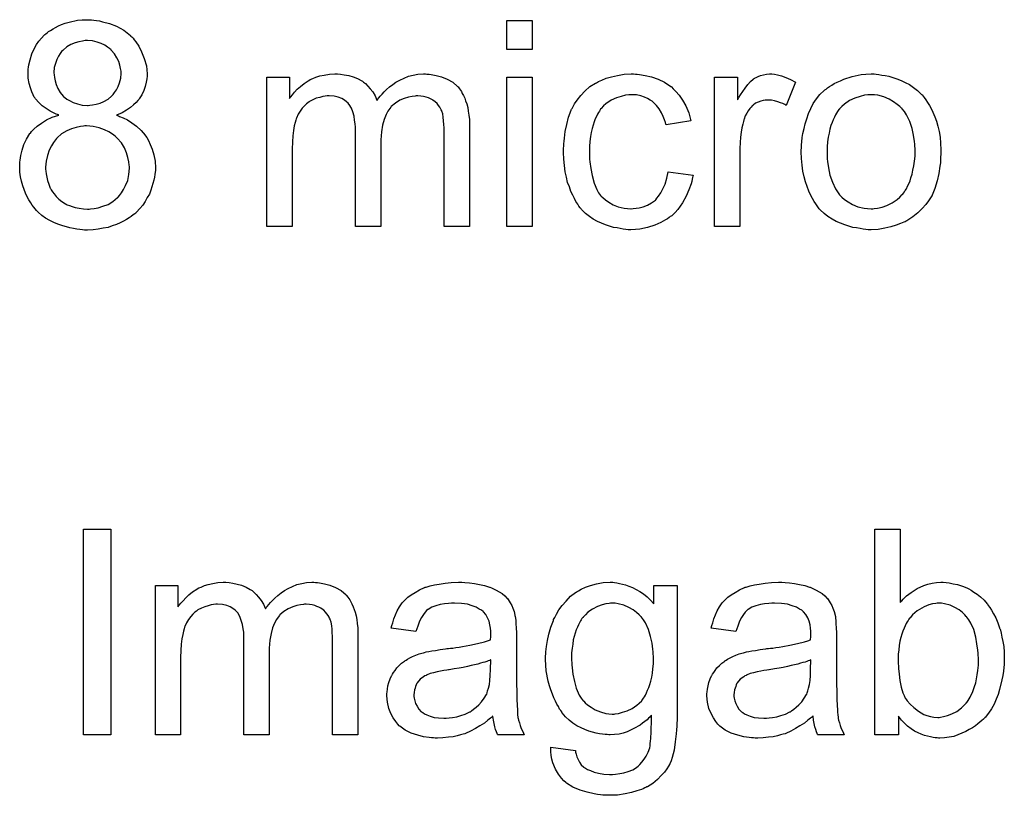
# Model space of a CAD drawing. Extents: x -1.6 to 9, y -2.8 to 5.2.
# Tile 149 of 197: x 5.436 to 5.819, y 2.225 to 2.527. Entities that reach past the tile are written whole.
import ezdxf

# ---------------------------------------------------------------- set-up
doc = ezdxf.new("R2010")
doc.units = 0
doc.layers.add('dfn6-15-57-c_document', color=1, linetype='CONTINUOUS')

msp = doc.modelspace()

# ---------------------------------------------------------------- linework, layer by layer
at = {"layer": 'dfn6-15-57-c_document', "color": 1}
for points in [[(5.46375, 2.526756), (5.464676, 2.526641), (5.465717, 2.526525), (5.466874, 2.526409), (5.468031, 2.526062), (5.470808, 2.525368), (5.473585, 2.524327), (5.474973, 2.523633), (5.476362, 2.522823), (5.477634, 2.521782), (5.478907, 2.52074), (5.479023, 2.520624), (5.479138, 2.520509), (5.479485, 2.520162), (5.479948, 2.519699), (5.480411, 2.519005), (5.48099, 2.518311), (5.482147, 2.516575), (5.483304, 2.514377), (5.484345, 2.511831), (5.485155, 2.508939), (5.48527, 2.507435), (5.485386, 2.505815), (5.485386, 2.505699), (5.485386, 2.505584), (5.485386, 2.504889), (5.48527, 2.503848), (5.485039, 2.502575), (5.484692, 2.500956), (5.484114, 2.499336), (5.483419, 2.497716), (5.482378, 2.496096), (5.482262, 2.495865), (5.4818, 2.495402), (5.481105, 2.494708), (5.48018, 2.493782), (5.478907, 2.492741), (5.477403, 2.4917), (5.475667, 2.490658), (5.473585, 2.489733), (5.4737, 2.489733), (5.473932, 2.489617), (5.474279, 2.489501), (5.474742, 2.48927), (5.47613, 2.488691), (5.47775, 2.487881), (5.479485, 2.486724), (5.481337, 2.485452), (5.483072, 2.483832), (5.484692, 2.481981), (5.484692, 2.481865), (5.484808, 2.481749), (5.48527, 2.481055), (5.485965, 2.479898), (5.486659, 2.478394), (5.487353, 2.476543), (5.488047, 2.474345), (5.48851, 2.471915), (5.488626, 2.469254), (5.488626, 2.469138), (5.488626, 2.468791), (5.488626, 2.468212), (5.48851, 2.467518), (5.488394, 2.466708), (5.488279, 2.465667), (5.488047, 2.46451), (5.4877, 2.463237), (5.48689, 2.460576), (5.486312, 2.459072), (5.485502, 2.457684), (5.484692, 2.45618), (5.483766, 2.454791), (5.482609, 2.453403), (5.481337, 2.452014), (5.481221, 2.451899), (5.48099, 2.451667), (5.480642, 2.45132), (5.480064, 2.450973), (5.479254, 2.450395), (5.478444, 2.449816), (5.477403, 2.449238), (5.476246, 2.448543), (5.474973, 2.447849), (5.473469, 2.447271), (5.471849, 2.446692), (5.47023, 2.446114), (5.468378, 2.445767), (5.466411, 2.445419), (5.464444, 2.445188), (5.462246, 2.445072), (5.461089, 2.445072), (5.460279, 2.445188), (5.459238, 2.445304), (5.458081, 2.445419), (5.456808, 2.445651), (5.45542, 2.445998), (5.452296, 2.446808), (5.450676, 2.447386), (5.449172, 2.447965), (5.447552, 2.448775), (5.445932, 2.4497), (5.444428, 2.450742), (5.44304, 2.452014), (5.442924, 2.45213), (5.442693, 2.452361), (5.442346, 2.452709), (5.441883, 2.453287), (5.44142, 2.453981), (5.440726, 2.454791), (5.440148, 2.455717), (5.439453, 2.456874), (5.438759, 2.458031), (5.438181, 2.459419), (5.437024, 2.462312), (5.436561, 2.464047), (5.436214, 2.465783), (5.435982, 2.467634), (5.435867, 2.469485), (5.435867, 2.469601), (5.435867, 2.469832), (5.435867, 2.470295), (5.435982, 2.470758), (5.435982, 2.471452), (5.436098, 2.472262), (5.436329, 2.474113), (5.436792, 2.476196), (5.437486, 2.478278), (5.438528, 2.480477), (5.4398, 2.482559), (5.4398, 2.482675), (5.440032, 2.482791), (5.440495, 2.483369), (5.44142, 2.484295), (5.442693, 2.485452), (5.444313, 2.486609), (5.44628, 2.487881), (5.448478, 2.488923), (5.451139, 2.489733), (5.451023, 2.489733), (5.450908, 2.489848), (5.45056, 2.489964), (5.450098, 2.490195), (5.449056, 2.490658), (5.447668, 2.491352), (5.446164, 2.492278), (5.44466, 2.493435), (5.443271, 2.494708), (5.441999, 2.496096), (5.441883, 2.496327), (5.441536, 2.49679), (5.441073, 2.497716), (5.44061, 2.498873), (5.440032, 2.500377), (5.439569, 2.502112), (5.439222, 2.504079), (5.439106, 2.506162), (5.439106, 2.506278), (5.439106, 2.506509), (5.439106, 2.506972), (5.439222, 2.507666), (5.439338, 2.50836), (5.439453, 2.509286), (5.439916, 2.511253), (5.44061, 2.513567), (5.441767, 2.515996), (5.442462, 2.517269), (5.443271, 2.518542), (5.444313, 2.519699), (5.445354, 2.520856), (5.44547, 2.520972), (5.445701, 2.521087), (5.446048, 2.521434), (5.446511, 2.521781), (5.44709, 2.522244), (5.447899, 2.522707), (5.448825, 2.523285), (5.449751, 2.523864), (5.450908, 2.524443), (5.45218, 2.525021), (5.453569, 2.525484), (5.455073, 2.525947), (5.458312, 2.526641), (5.460164, 2.526756), (5.462015, 2.526872), (5.463056, 2.526872), (5.46375, 2.526756)], [(5.635218, 2.515302), (5.625383, 2.515302), (5.625383, 2.526525), (5.635218, 2.526525), (5.635218, 2.515302)], [(5.462246, 2.518773), (5.461321, 2.518773), (5.460279, 2.518542), (5.458891, 2.51831), (5.457387, 2.517848), (5.455767, 2.517269), (5.454263, 2.516343), (5.452759, 2.515071), (5.452643, 2.514955), (5.45218, 2.514492), (5.451602, 2.513682), (5.451023, 2.512641), (5.450329, 2.511368), (5.449751, 2.509864), (5.449288, 2.508244), (5.449172, 2.506393), (5.449172, 2.506278), (5.449172, 2.506162), (5.449288, 2.505468), (5.449404, 2.504426), (5.449635, 2.503154), (5.450098, 2.50165), (5.450676, 2.500146), (5.451602, 2.498526), (5.452759, 2.497137), (5.452874, 2.497022), (5.453453, 2.496559), (5.454263, 2.49598), (5.455304, 2.495402), (5.456693, 2.494708), (5.458312, 2.494129), (5.460164, 2.493666), (5.462246, 2.493551), (5.462478, 2.493551), (5.463172, 2.493666), (5.464213, 2.493782), (5.465601, 2.494013), (5.467106, 2.494476), (5.46861, 2.495055), (5.47023, 2.49598), (5.471618, 2.497137), (5.471734, 2.497253), (5.472196, 2.497832), (5.472775, 2.498526), (5.473469, 2.499567), (5.474163, 2.50084), (5.474742, 2.502344), (5.475205, 2.504079), (5.47532, 2.505931), (5.47532, 2.506046), (5.47532, 2.506162), (5.47532, 2.506856), (5.475089, 2.507898), (5.474858, 2.50917), (5.474395, 2.510559), (5.4737, 2.512063), (5.472775, 2.513567), (5.471502, 2.515071), (5.471386, 2.515187), (5.470808, 2.515649), (5.469998, 2.516228), (5.468957, 2.516922), (5.467568, 2.517616), (5.466064, 2.518195), (5.464213, 2.518657), (5.462246, 2.518773)], [(5.59426, 2.505699), (5.59507, 2.505699), (5.59588, 2.505584), (5.597847, 2.505236), (5.599929, 2.504658), (5.602127, 2.503732), (5.604326, 2.502575), (5.606177, 2.500956), (5.606408, 2.500724), (5.606871, 2.50003), (5.607681, 2.498989), (5.608028, 2.498179), (5.608491, 2.497369), (5.608954, 2.496327), (5.609301, 2.495286), (5.609764, 2.494129), (5.610111, 2.492741), (5.610342, 2.491352), (5.610574, 2.489733), (5.610805, 2.488113), (5.610805, 2.486262), (5.610805, 2.446461), (5.600971, 2.446461), (5.600971, 2.482906), (5.600971, 2.483022), (5.600971, 2.483138), (5.600971, 2.483832), (5.600971, 2.484873), (5.600855, 2.486146), (5.600739, 2.487534), (5.600623, 2.488923), (5.600392, 2.490311), (5.600045, 2.491352), (5.600045, 2.491468), (5.599814, 2.491815), (5.599582, 2.492278), (5.599235, 2.492856), (5.598772, 2.493551), (5.598194, 2.494245), (5.597499, 2.494939), (5.596574, 2.495633), (5.596458, 2.495749), (5.596111, 2.495865), (5.595648, 2.496096), (5.594838, 2.496443), (5.594029, 2.49679), (5.592987, 2.497022), (5.591946, 2.497137), (5.590673, 2.497253), (5.590095, 2.497253), (5.589632, 2.497137), (5.588475, 2.497022), (5.587087, 2.49679), (5.585467, 2.496212), (5.583731, 2.495518), (5.581996, 2.494476), (5.580376, 2.493088), (5.58026, 2.492856), (5.579797, 2.492278), (5.579103, 2.491352), (5.578409, 2.489964), (5.577599, 2.488113), (5.577021, 2.485914), (5.576558, 2.483253), (5.576326, 2.48013), (5.576326, 2.446461), (5.566492, 2.446461), (5.566492, 2.484063), (5.566492, 2.484179), (5.566492, 2.48441), (5.566492, 2.484642), (5.566492, 2.485105), (5.566376, 2.486377), (5.566145, 2.487766), (5.565913, 2.489385), (5.565451, 2.491005), (5.564872, 2.492509), (5.564062, 2.493898), (5.563947, 2.494014), (5.563599, 2.494476), (5.563021, 2.494939), (5.562211, 2.495633), (5.56117, 2.496212), (5.559781, 2.49679), (5.558162, 2.497137), (5.556195, 2.497253), (5.5555, 2.497253), (5.55469, 2.497137), (5.553765, 2.497022), (5.552608, 2.496675), (5.55122, 2.496327), (5.549947, 2.495749), (5.548558, 2.495055), (5.548443, 2.494939), (5.54798, 2.494592), (5.547401, 2.494129), (5.546592, 2.493435), (5.545782, 2.492509), (5.544972, 2.491352), (5.544162, 2.49008), (5.543468, 2.488576), (5.543352, 2.488344), (5.543236, 2.487766), (5.543005, 2.48684), (5.542658, 2.485567), (5.542311, 2.483832), (5.542079, 2.481749), (5.541963, 2.47932), (5.541848, 2.476543), (5.541848, 2.446461), (5.532013, 2.446461), (5.532013, 2.504542), (5.540806, 2.504542), (5.540806, 2.496212), (5.540922, 2.496443), (5.541269, 2.496906), (5.541963, 2.497716), (5.542773, 2.498642), (5.543815, 2.499798), (5.545087, 2.500956), (5.546476, 2.502113), (5.548096, 2.503154), (5.548327, 2.503269), (5.548905, 2.503617), (5.549831, 2.503964), (5.551104, 2.504542), (5.552608, 2.505005), (5.554343, 2.505352), (5.55631, 2.505699), (5.558393, 2.505815), (5.559434, 2.505815), (5.560707, 2.505699), (5.562095, 2.505468), (5.563831, 2.505121), (5.565566, 2.504658), (5.567302, 2.503964), (5.568922, 2.503038), (5.569153, 2.502922), (5.569616, 2.502575), (5.57031, 2.501997), (5.571236, 2.501071), (5.572161, 2.50003), (5.573203, 2.498757), (5.574128, 2.497253), (5.574822, 2.495518), (5.574938, 2.495633), (5.575169, 2.49598), (5.575516, 2.496443), (5.576095, 2.497137), (5.576789, 2.497947), (5.577599, 2.498757), (5.578525, 2.499683), (5.579682, 2.500724), (5.580954, 2.50165), (5.582227, 2.502575), (5.583731, 2.503385), (5.585351, 2.504195), (5.587087, 2.504889), (5.588938, 2.505352), (5.590789, 2.505699), (5.592872, 2.505815), (5.593681, 2.505815), (5.59426, 2.505699)], [(5.675366, 2.505699), (5.67606, 2.505699), (5.676985, 2.505584), (5.679184, 2.505236), (5.681613, 2.504658), (5.684159, 2.503732), (5.686704, 2.502575), (5.689134, 2.500956), (5.68925, 2.500956), (5.689365, 2.500724), (5.69006, 2.50003), (5.691101, 2.498989), (5.692373, 2.497485), (5.693646, 2.495633), (5.694919, 2.493319), (5.696076, 2.490658), (5.696886, 2.487534), (5.687283, 2.48603), (5.687283, 2.486146), (5.687167, 2.486262), (5.687051, 2.486956), (5.686704, 2.487997), (5.686126, 2.48927), (5.685547, 2.490658), (5.684622, 2.492162), (5.68358, 2.493551), (5.682423, 2.494708), (5.682308, 2.494823), (5.681845, 2.495171), (5.681035, 2.495633), (5.680109, 2.496212), (5.678837, 2.49679), (5.677448, 2.497253), (5.675828, 2.4976), (5.674093, 2.497716), (5.673399, 2.497716), (5.67282, 2.4976), (5.671547, 2.497485), (5.669812, 2.497022), (5.667961, 2.496443), (5.665878, 2.495518), (5.663911, 2.494129), (5.662986, 2.493319), (5.66206, 2.492394), (5.66206, 2.492278), (5.661829, 2.492162), (5.661597, 2.491815), (5.661366, 2.491352), (5.661019, 2.490774), (5.660556, 2.49008), (5.660209, 2.48927), (5.659746, 2.488344), (5.659283, 2.487187), (5.658936, 2.485914), (5.658473, 2.484526), (5.658126, 2.483022), (5.657895, 2.481402), (5.657663, 2.479551), (5.657432, 2.477584), (5.657432, 2.475501), (5.657432, 2.475386), (5.657432, 2.475039), (5.657432, 2.474345), (5.657548, 2.47365), (5.657548, 2.472609), (5.657663, 2.471568), (5.658011, 2.469022), (5.658473, 2.466245), (5.659283, 2.463353), (5.660325, 2.460808), (5.661019, 2.459535), (5.661829, 2.458494), (5.66206, 2.458262), (5.662639, 2.457684), (5.66368, 2.456874), (5.664953, 2.455948), (5.666688, 2.454907), (5.668655, 2.454097), (5.670969, 2.453519), (5.672242, 2.453403), (5.673514, 2.453287), (5.673746, 2.453287), (5.67444, 2.453403), (5.675597, 2.453519), (5.67687, 2.45375), (5.678374, 2.454097), (5.679994, 2.454791), (5.681613, 2.455601), (5.683118, 2.456758), (5.683349, 2.456874), (5.683696, 2.457452), (5.68439, 2.458262), (5.6852, 2.459535), (5.68601, 2.461039), (5.686936, 2.46289), (5.68763, 2.465204), (5.688093, 2.46775), (5.697811, 2.466477), (5.697811, 2.466361), (5.697696, 2.466014), (5.69758, 2.465551), (5.697464, 2.464857), (5.697233, 2.463932), (5.697002, 2.463006), (5.696192, 2.460692), (5.69515, 2.458262), (5.693646, 2.455601), (5.691795, 2.453056), (5.690754, 2.451899), (5.689597, 2.450742), (5.689481, 2.450626), (5.68925, 2.45051), (5.688903, 2.450279), (5.68844, 2.449932), (5.687861, 2.449469), (5.687051, 2.449006), (5.686126, 2.448543), (5.6852, 2.447965), (5.682886, 2.446924), (5.680109, 2.446114), (5.677101, 2.445419), (5.675366, 2.445304), (5.67363, 2.445188), (5.672473, 2.445188), (5.671663, 2.445304), (5.670622, 2.445419), (5.669465, 2.445651), (5.668192, 2.445882), (5.666804, 2.446114), (5.66368, 2.447039), (5.662176, 2.447733), (5.660556, 2.448428), (5.658936, 2.449353), (5.657432, 2.450395), (5.655928, 2.451552), (5.65454, 2.45294), (5.654424, 2.453056), (5.654193, 2.453287), (5.653845, 2.45375), (5.653383, 2.454328), (5.65292, 2.455138), (5.652226, 2.45618), (5.651647, 2.457337), (5.650953, 2.458609), (5.650259, 2.460113), (5.64968, 2.461849), (5.648986, 2.463584), (5.648523, 2.465667), (5.64806, 2.46775), (5.647713, 2.470179), (5.647482, 2.472609), (5.647366, 2.47527), (5.647366, 2.475386), (5.647366, 2.475733), (5.647366, 2.476196), (5.647366, 2.47689), (5.647482, 2.4777), (5.647482, 2.478625), (5.647598, 2.479667), (5.647713, 2.480824), (5.64806, 2.483369), (5.648639, 2.486146), (5.649333, 2.488923), (5.650374, 2.4917), (5.650374, 2.491815), (5.65049, 2.492047), (5.650721, 2.492394), (5.650953, 2.492856), (5.651647, 2.494129), (5.652688, 2.495633), (5.654077, 2.497369), (5.655697, 2.499104), (5.657663, 2.50084), (5.659862, 2.502228), (5.659977, 2.502228), (5.660209, 2.502344), (5.660556, 2.502575), (5.661019, 2.502807), (5.661597, 2.503038), (5.662292, 2.503385), (5.664027, 2.504079), (5.665994, 2.504658), (5.668424, 2.505236), (5.670969, 2.505699), (5.673746, 2.505815), (5.674671, 2.505815), (5.675366, 2.505699)], [(5.729398, 2.505699), (5.73067, 2.505468), (5.732174, 2.505005), (5.733794, 2.504427), (5.735645, 2.503617), (5.737612, 2.502575), (5.734025, 2.493551), (5.73391, 2.493666), (5.733447, 2.493898), (5.732753, 2.494245), (5.731827, 2.494592), (5.730786, 2.494939), (5.729513, 2.495286), (5.72824, 2.495518), (5.726968, 2.495633), (5.726389, 2.495633), (5.725811, 2.495518), (5.725001, 2.495402), (5.724191, 2.495171), (5.72315, 2.494823), (5.722108, 2.494361), (5.721183, 2.493666), (5.721067, 2.493551), (5.72072, 2.493319), (5.720373, 2.492856), (5.719794, 2.492278), (5.719216, 2.491468), (5.718637, 2.490543), (5.718059, 2.489501), (5.717596, 2.488229), (5.71748, 2.487997), (5.717365, 2.487303), (5.717133, 2.486262), (5.716786, 2.484873), (5.716439, 2.483138), (5.716208, 2.481171), (5.716092, 2.479088), (5.715976, 2.476774), (5.715976, 2.446461), (5.706142, 2.446461), (5.706142, 2.504542), (5.715051, 2.504542), (5.715051, 2.495749), (5.715166, 2.495865), (5.715629, 2.496675), (5.716208, 2.497716), (5.717133, 2.498989), (5.718059, 2.500261), (5.7191, 2.50165), (5.720141, 2.502807), (5.721183, 2.503732), (5.721298, 2.503848), (5.721646, 2.504079), (5.72234, 2.504427), (5.723034, 2.504774), (5.72396, 2.505121), (5.725117, 2.505468), (5.726274, 2.505699), (5.727546, 2.505815), (5.728356, 2.505815), (5.729398, 2.505699)], [(5.768967, 2.505699), (5.770008, 2.505584), (5.771165, 2.505352), (5.772438, 2.505121), (5.773942, 2.504889), (5.777066, 2.503848), (5.778686, 2.503269), (5.780306, 2.50246), (5.781925, 2.50165), (5.783545, 2.500493), (5.785049, 2.499336), (5.786553, 2.497947), (5.786669, 2.497832), (5.7869, 2.4976), (5.787248, 2.497137), (5.78771, 2.496559), (5.788289, 2.495749), (5.788983, 2.494708), (5.789677, 2.493551), (5.790371, 2.492278), (5.791066, 2.49089), (5.79176, 2.489154), (5.792454, 2.487419), (5.793033, 2.485452), (5.793495, 2.483369), (5.793842, 2.481171), (5.794074, 2.478857), (5.79419, 2.476311), (5.79419, 2.476196), (5.79419, 2.475849), (5.79419, 2.47527), (5.79419, 2.47446), (5.794074, 2.473535), (5.793958, 2.472378), (5.793958, 2.471221), (5.793727, 2.469948), (5.79338, 2.467055), (5.792685, 2.464163), (5.791876, 2.46127), (5.790718, 2.458609), (5.790718, 2.458494), (5.790603, 2.458378), (5.790371, 2.458031), (5.79014, 2.457568), (5.78933, 2.456411), (5.788289, 2.455023), (5.7869, 2.453403), (5.785165, 2.451783), (5.783198, 2.450163), (5.780884, 2.448659), (5.780768, 2.448659), (5.780653, 2.448543), (5.780306, 2.448312), (5.779727, 2.448081), (5.779149, 2.447849), (5.778454, 2.447618), (5.776719, 2.446924), (5.774752, 2.446345), (5.772322, 2.445767), (5.769777, 2.445304), (5.767, 2.445188), (5.765843, 2.445188), (5.764917, 2.445304), (5.763876, 2.445419), (5.762719, 2.445651), (5.761331, 2.445882), (5.759942, 2.446114), (5.756818, 2.447039), (5.755083, 2.447733), (5.753463, 2.448428), (5.751843, 2.449353), (5.750224, 2.450395), (5.748719, 2.451552), (5.747215, 2.45294), (5.7471, 2.453056), (5.746868, 2.453287), (5.746521, 2.45375), (5.746058, 2.454444), (5.74548, 2.455254), (5.744901, 2.45618), (5.744207, 2.457337), (5.743513, 2.458725), (5.742819, 2.460229), (5.742124, 2.461965), (5.741546, 2.463816), (5.740967, 2.465783), (5.740505, 2.467981), (5.740158, 2.470295), (5.739926, 2.47284), (5.73981, 2.475501), (5.73981, 2.475733), (5.73981, 2.476196), (5.739926, 2.477006), (5.739926, 2.478163), (5.740042, 2.479435), (5.740273, 2.481055), (5.740505, 2.482675), (5.740967, 2.484526), (5.74143, 2.486377), (5.742009, 2.488344), (5.742703, 2.490427), (5.743629, 2.492394), (5.744554, 2.494245), (5.745827, 2.496096), (5.7471, 2.497832), (5.748719, 2.499336), (5.748835, 2.499451), (5.749066, 2.499567), (5.749529, 2.499914), (5.750108, 2.500377), (5.750802, 2.50084), (5.751728, 2.501418), (5.752653, 2.501997), (5.75381, 2.502575), (5.755083, 2.503154), (5.756471, 2.503732), (5.759595, 2.504774), (5.763182, 2.505584), (5.765033, 2.505699), (5.767, 2.505815), (5.768157, 2.505815), (5.768967, 2.505699)], [(5.635218, 2.446461), (5.625383, 2.446461), (5.625383, 2.504542), (5.635218, 2.504542), (5.635218, 2.446461)], [(5.767, 2.497716), (5.766306, 2.497716), (5.765727, 2.4976), (5.764455, 2.497485), (5.762719, 2.497022), (5.760752, 2.496327), (5.75867, 2.495402), (5.756703, 2.494014), (5.755661, 2.493088), (5.754736, 2.492162), (5.754736, 2.492047), (5.754504, 2.491931), (5.754273, 2.491584), (5.753926, 2.491121), (5.753579, 2.490543), (5.753232, 2.489848), (5.752769, 2.488923), (5.752306, 2.487997), (5.751843, 2.48684), (5.751381, 2.485683), (5.751033, 2.484295), (5.750686, 2.482791), (5.750339, 2.481171), (5.750108, 2.479435), (5.749992, 2.477468), (5.749876, 2.475501), (5.749876, 2.475386), (5.749876, 2.475039), (5.749876, 2.47446), (5.749992, 2.47365), (5.749992, 2.472725), (5.750108, 2.471683), (5.750455, 2.469254), (5.751033, 2.466477), (5.751959, 2.4637), (5.753116, 2.461039), (5.753926, 2.459882), (5.754736, 2.458725), (5.754851, 2.458725), (5.754967, 2.458494), (5.755661, 2.457915), (5.756703, 2.45699), (5.758091, 2.456064), (5.759827, 2.455023), (5.761909, 2.454097), (5.764339, 2.453519), (5.765612, 2.453403), (5.767, 2.453287), (5.767694, 2.453287), (5.768273, 2.453403), (5.769545, 2.453634), (5.771281, 2.453981), (5.773132, 2.454675), (5.775215, 2.455601), (5.777182, 2.45699), (5.778223, 2.457915), (5.779149, 2.458841), (5.779264, 2.458956), (5.77938, 2.459072), (5.779611, 2.459419), (5.779958, 2.459882), (5.780306, 2.460461), (5.780768, 2.461155), (5.781231, 2.46208), (5.781694, 2.463006), (5.782157, 2.464163), (5.782504, 2.465436), (5.782967, 2.466824), (5.783314, 2.468328), (5.783661, 2.470064), (5.783892, 2.471799), (5.784124, 2.473766), (5.784124, 2.475849), (5.784124, 2.475964), (5.784124, 2.476311), (5.784124, 2.47689), (5.784008, 2.477584), (5.784008, 2.47851), (5.783892, 2.479551), (5.783545, 2.481981), (5.782967, 2.484526), (5.782041, 2.487303), (5.780768, 2.489848), (5.780074, 2.491121), (5.779149, 2.492162), (5.779149, 2.492278), (5.778917, 2.492394), (5.778223, 2.493088), (5.777182, 2.493898), (5.775793, 2.494939), (5.774058, 2.49598), (5.771975, 2.496906), (5.769661, 2.497485), (5.768388, 2.4976), (5.767, 2.497716)], [(5.461899, 2.485567), (5.461205, 2.485567), (5.460742, 2.485452), (5.459469, 2.485336), (5.45785, 2.484989), (5.455998, 2.48441), (5.454147, 2.4836), (5.45218, 2.482443), (5.450445, 2.480939), (5.450213, 2.480708), (5.449751, 2.480129), (5.449056, 2.479088), (5.448247, 2.477815), (5.447321, 2.47608), (5.446627, 2.474113), (5.446164, 2.471915), (5.445932, 2.469485), (5.445932, 2.469254), (5.445932, 2.468791), (5.446048, 2.467981), (5.446164, 2.46694), (5.446395, 2.465667), (5.446742, 2.464278), (5.447205, 2.46289), (5.447784, 2.461386), (5.447899, 2.46127), (5.448131, 2.460692), (5.448594, 2.459998), (5.449288, 2.459188), (5.450098, 2.458146), (5.451139, 2.457105), (5.452296, 2.45618), (5.453684, 2.455254), (5.453916, 2.455138), (5.454379, 2.454907), (5.455189, 2.45456), (5.45623, 2.454213), (5.457502, 2.453865), (5.459007, 2.453518), (5.460626, 2.453287), (5.462246, 2.453171), (5.46294, 2.453171), (5.463403, 2.453287), (5.464792, 2.453403), (5.466411, 2.45375), (5.468263, 2.454328), (5.47023, 2.455023), (5.472081, 2.45618), (5.473932, 2.457684), (5.474163, 2.457915), (5.474626, 2.458494), (5.475436, 2.459535), (5.476246, 2.460808), (5.477056, 2.462427), (5.477866, 2.464394), (5.478328, 2.466708), (5.47856, 2.469138), (5.47856, 2.469254), (5.47856, 2.469485), (5.47856, 2.469832), (5.478444, 2.470295), (5.478328, 2.471568), (5.477981, 2.473303), (5.477403, 2.475039), (5.476593, 2.477006), (5.475436, 2.478972), (5.473816, 2.480824), (5.473585, 2.481055), (5.473006, 2.481518), (5.471965, 2.482328), (5.470577, 2.483253), (5.468841, 2.484063), (5.466758, 2.484873), (5.464444, 2.485336), (5.461899, 2.485567)], [(5.471271, 2.248753), (5.460626, 2.248753), (5.460626, 2.328817), (5.471271, 2.328817), (5.471271, 2.248753)], [(5.778339, 2.300239), (5.778454, 2.300355), (5.77857, 2.300586), (5.778917, 2.300933), (5.779496, 2.301512), (5.780074, 2.30209), (5.780768, 2.302785), (5.781694, 2.303479), (5.782619, 2.304173), (5.784934, 2.305677), (5.787595, 2.306834), (5.789099, 2.307412), (5.790718, 2.30776), (5.792454, 2.307991), (5.79419, 2.308107), (5.795115, 2.308107), (5.796156, 2.307991), (5.797429, 2.307875), (5.798933, 2.307528), (5.800669, 2.307181), (5.80252, 2.306603), (5.804255, 2.305908), (5.804487, 2.305793), (5.805065, 2.305561), (5.805991, 2.304983), (5.807032, 2.304289), (5.808305, 2.303479), (5.809578, 2.302437), (5.810966, 2.301165), (5.812123, 2.299776), (5.812239, 2.299661), (5.812586, 2.299082), (5.813164, 2.298272), (5.813859, 2.297231), (5.814668, 2.295843), (5.815478, 2.294223), (5.816288, 2.292372), (5.816982, 2.290405), (5.816982, 2.290289), (5.817098, 2.290173), (5.817214, 2.289826), (5.817329, 2.289479), (5.817561, 2.288322), (5.817908, 2.286818), (5.818255, 2.285082), (5.818602, 2.283115), (5.818718, 2.280917), (5.818834, 2.278603), (5.818834, 2.278488), (5.818834, 2.277909), (5.818834, 2.277215), (5.818718, 2.276173), (5.818602, 2.274901), (5.818486, 2.273512), (5.818255, 2.271893), (5.817908, 2.270157), (5.816982, 2.266455), (5.816404, 2.264488), (5.81571, 2.262637), (5.8149, 2.26067), (5.813859, 2.258934), (5.812702, 2.257199), (5.811429, 2.255579), (5.811313, 2.255463), (5.811082, 2.255232), (5.810735, 2.254885), (5.810156, 2.254306), (5.809346, 2.253728), (5.808536, 2.253034), (5.807611, 2.252339), (5.806454, 2.251529), (5.805181, 2.250835), (5.803908, 2.250025), (5.800784, 2.248753), (5.799165, 2.248174), (5.797429, 2.247827), (5.795578, 2.247596), (5.793727, 2.24748), (5.793264, 2.24748), (5.792685, 2.247596), (5.791991, 2.247596), (5.791181, 2.247711), (5.79014, 2.247943), (5.787826, 2.248521), (5.786553, 2.248984), (5.785281, 2.249562), (5.783892, 2.250257), (5.782619, 2.251067), (5.781231, 2.252108), (5.779958, 2.253265), (5.778801, 2.254538), (5.777644, 2.256042), (5.777644, 2.248753), (5.768504, 2.248753), (5.768504, 2.328817), (5.778339, 2.328817), (5.778339, 2.300239)], [(5.550872, 2.307991), (5.551682, 2.307991), (5.552492, 2.307875), (5.554459, 2.307528), (5.556542, 2.30695), (5.55874, 2.306024), (5.560938, 2.304867), (5.562789, 2.303247), (5.563021, 2.303016), (5.563484, 2.302322), (5.564294, 2.30128), (5.564641, 2.30047), (5.565104, 2.299661), (5.565566, 2.298619), (5.565913, 2.297578), (5.566376, 2.296421), (5.566723, 2.295033), (5.566955, 2.293644), (5.567186, 2.292024), (5.567417, 2.290405), (5.567417, 2.288553), (5.567417, 2.248753), (5.557583, 2.248753), (5.557583, 2.285198), (5.557583, 2.285314), (5.557583, 2.28543), (5.557583, 2.286124), (5.557583, 2.287165), (5.557467, 2.288438), (5.557352, 2.289826), (5.557236, 2.291215), (5.557005, 2.292603), (5.556657, 2.293644), (5.556657, 2.29376), (5.556426, 2.294107), (5.556195, 2.29457), (5.555847, 2.295148), (5.555385, 2.295843), (5.554806, 2.296537), (5.554112, 2.297231), (5.553186, 2.297925), (5.553071, 2.298041), (5.552724, 2.298157), (5.552261, 2.298388), (5.551451, 2.298735), (5.550641, 2.299082), (5.5496, 2.299314), (5.548558, 2.299429), (5.547286, 2.299545), (5.546707, 2.299545), (5.546244, 2.299429), (5.545087, 2.299314), (5.543699, 2.299082), (5.542079, 2.298504), (5.540344, 2.297809), (5.538608, 2.296768), (5.536988, 2.29538), (5.536873, 2.295148), (5.53641, 2.29457), (5.535716, 2.293644), (5.535021, 2.292256), (5.534212, 2.290405), (5.533633, 2.288206), (5.53317, 2.285545), (5.532939, 2.282421), (5.532939, 2.248753), (5.523104, 2.248753), (5.523104, 2.286355), (5.523104, 2.286471), (5.523104, 2.286702), (5.523104, 2.286934), (5.523104, 2.287396), (5.522989, 2.288669), (5.522757, 2.290057), (5.522526, 2.291677), (5.522063, 2.293297), (5.521485, 2.294801), (5.520675, 2.29619), (5.520559, 2.296305), (5.520212, 2.296768), (5.519633, 2.297231), (5.518824, 2.297925), (5.517782, 2.298504), (5.516394, 2.299082), (5.514774, 2.299429), (5.512807, 2.299545), (5.512113, 2.299545), (5.511303, 2.299429), (5.510377, 2.299314), (5.50922, 2.298966), (5.507832, 2.298619), (5.506559, 2.298041), (5.505171, 2.297347), (5.505055, 2.297231), (5.504592, 2.296884), (5.504014, 2.296421), (5.503204, 2.295727), (5.502394, 2.294801), (5.501584, 2.293644), (5.500774, 2.292372), (5.50008, 2.290867), (5.499964, 2.290636), (5.499849, 2.290057), (5.499617, 2.289132), (5.49927, 2.287859), (5.498923, 2.286124), (5.498692, 2.284041), (5.498576, 2.281611), (5.49846, 2.278835), (5.49846, 2.248753), (5.488626, 2.248753), (5.488626, 2.306834), (5.497419, 2.306834), (5.497419, 2.298504), (5.497535, 2.298735), (5.497882, 2.299198), (5.498576, 2.300008), (5.499386, 2.300933), (5.500427, 2.30209), (5.5017, 2.303247), (5.503088, 2.304404), (5.504708, 2.305446), (5.50494, 2.305561), (5.505518, 2.305908), (5.506444, 2.306256), (5.507716, 2.306834), (5.50922, 2.307297), (5.510956, 2.307644), (5.512923, 2.307991), (5.515005, 2.308107), (5.516047, 2.308107), (5.517319, 2.307991), (5.518708, 2.30776), (5.520443, 2.307412), (5.522179, 2.30695), (5.523914, 2.306256), (5.525534, 2.30533), (5.525766, 2.305214), (5.526228, 2.304867), (5.526922, 2.304289), (5.527848, 2.303363), (5.528774, 2.302322), (5.529815, 2.301049), (5.530741, 2.299545), (5.531435, 2.297809), (5.531551, 2.297925), (5.531782, 2.298272), (5.532129, 2.298735), (5.532708, 2.299429), (5.533402, 2.300239), (5.534212, 2.301049), (5.535137, 2.301975), (5.536294, 2.303016), (5.537567, 2.303941), (5.53884, 2.304867), (5.540344, 2.305677), (5.541963, 2.306487), (5.543699, 2.307181), (5.54555, 2.307644), (5.547401, 2.307991), (5.549484, 2.308107), (5.550294, 2.308107), (5.550872, 2.307991)], [(5.609069, 2.307991), (5.610805, 2.307875), (5.612772, 2.307644), (5.614739, 2.307297), (5.616706, 2.306834), (5.618557, 2.306256), (5.618788, 2.30614), (5.619367, 2.305908), (5.620177, 2.305561), (5.621218, 2.305099), (5.622375, 2.304404), (5.623532, 2.30371), (5.624573, 2.302785), (5.625499, 2.301859), (5.625615, 2.301743), (5.625846, 2.301396), (5.626193, 2.300818), (5.626656, 2.300123), (5.627234, 2.299082), (5.627697, 2.298041), (5.62816, 2.296768), (5.628507, 2.295264), (5.628507, 2.295148), (5.628623, 2.294801), (5.628739, 2.294107), (5.628854, 2.293181), (5.628854, 2.291909), (5.62897, 2.290405), (5.629086, 2.288438), (5.629086, 2.286239), (5.629086, 2.27305), (5.629086, 2.272934), (5.629086, 2.272471), (5.629086, 2.271777), (5.629086, 2.270851), (5.629086, 2.26981), (5.629086, 2.268537), (5.629201, 2.26576), (5.629201, 2.262868), (5.629317, 2.259976), (5.629433, 2.258703), (5.629433, 2.257546), (5.629548, 2.256505), (5.629664, 2.255695), (5.629664, 2.255579), (5.62978, 2.255116), (5.629895, 2.254422), (5.630243, 2.253496), (5.630474, 2.252455), (5.630937, 2.251298), (5.631515, 2.250025), (5.632094, 2.248753), (5.621797, 2.248753), (5.621681, 2.248868), (5.621565, 2.249331), (5.621334, 2.24991), (5.620987, 2.250835), (5.62064, 2.251876), (5.620408, 2.253149), (5.620177, 2.254538), (5.619945, 2.256042), (5.61983, 2.256042), (5.619714, 2.25581), (5.61902, 2.255232), (5.617978, 2.254422), (5.61659, 2.253381), (5.614855, 2.252339), (5.613119, 2.251182), (5.611268, 2.250141), (5.609301, 2.249331), (5.609069, 2.249215), (5.608375, 2.2491), (5.607334, 2.248753), (5.606061, 2.248405), (5.604441, 2.248058), (5.60259, 2.247827), (5.600508, 2.247596), (5.598425, 2.24748), (5.597499, 2.24748), (5.596805, 2.247596), (5.595995, 2.247596), (5.59507, 2.247711), (5.592987, 2.248058), (5.590673, 2.248637), (5.588128, 2.249447), (5.585814, 2.250604), (5.583731, 2.252108), (5.5835, 2.252339), (5.582921, 2.252918), (5.582111, 2.253959), (5.581186, 2.255347), (5.58026, 2.257083), (5.57945, 2.25905), (5.578872, 2.26148), (5.578756, 2.262637), (5.57864, 2.264025), (5.57864, 2.264256), (5.57864, 2.264719), (5.578756, 2.265529), (5.578872, 2.26657), (5.579103, 2.267843), (5.57945, 2.269116), (5.579913, 2.270504), (5.580492, 2.271777), (5.580607, 2.271893), (5.580839, 2.272355), (5.581301, 2.27305), (5.58188, 2.27386), (5.582574, 2.274785), (5.5835, 2.275711), (5.584425, 2.276636), (5.585582, 2.277446), (5.585698, 2.277562), (5.586161, 2.277793), (5.586739, 2.278256), (5.587665, 2.278719), (5.588706, 2.279182), (5.589979, 2.27976), (5.591252, 2.280223), (5.592756, 2.280686), (5.592872, 2.280686), (5.593334, 2.280802), (5.594029, 2.281033), (5.594954, 2.281149), (5.596111, 2.28138), (5.597615, 2.281611), (5.599351, 2.281959), (5.601433, 2.28219), (5.601549, 2.28219), (5.602012, 2.282306), (5.60259, 2.282306), (5.6034, 2.282421), (5.604326, 2.282537), (5.605483, 2.282768), (5.606756, 2.282884), (5.608144, 2.283115), (5.610921, 2.283694), (5.613929, 2.284273), (5.61659, 2.284967), (5.617863, 2.285314), (5.61902, 2.285661), (5.61902, 2.285777), (5.61902, 2.286008), (5.619135, 2.286702), (5.619135, 2.287512), (5.619135, 2.287975), (5.619135, 2.288206), (5.619135, 2.288322), (5.619135, 2.288438), (5.619135, 2.289132), (5.61902, 2.290289), (5.618788, 2.291562), (5.618441, 2.29295), (5.617863, 2.294338), (5.617168, 2.295611), (5.616243, 2.296652), (5.616127, 2.296768), (5.615549, 2.297231), (5.614623, 2.297694), (5.613466, 2.298388), (5.611846, 2.298966), (5.609995, 2.299545), (5.607681, 2.299892), (5.60502, 2.300008), (5.603863, 2.300008), (5.602706, 2.299892), (5.601086, 2.299661), (5.599466, 2.299429), (5.597731, 2.298966), (5.596111, 2.298388), (5.594723, 2.297578), (5.594607, 2.297462), (5.594144, 2.297115), (5.593566, 2.296537), (5.592872, 2.295611), (5.592177, 2.294454), (5.591367, 2.29295), (5.590673, 2.291099), (5.589979, 2.289016), (5.580376, 2.290289), (5.580376, 2.290405), (5.580492, 2.29052), (5.580492, 2.290867), (5.580607, 2.29133), (5.580954, 2.292372), (5.581417, 2.293876), (5.581996, 2.29538), (5.58269, 2.296999), (5.583615, 2.298619), (5.584657, 2.300123), (5.584773, 2.300239), (5.585235, 2.300702), (5.58593, 2.301396), (5.586855, 2.302322), (5.588128, 2.303247), (5.589632, 2.304173), (5.591367, 2.305214), (5.593334, 2.306024), (5.59345, 2.306024), (5.593566, 2.30614), (5.593913, 2.306256), (5.594376, 2.306371), (5.595533, 2.306718), (5.597152, 2.307065), (5.599004, 2.307412), (5.601318, 2.30776), (5.603747, 2.307991), (5.606524, 2.308107), (5.607797, 2.308107), (5.609069, 2.307991)], [(5.667267, 2.307991), (5.668077, 2.307875), (5.669118, 2.307644), (5.670275, 2.307412), (5.671547, 2.307065), (5.67282, 2.306603), (5.674209, 2.306024), (5.675597, 2.30533), (5.677101, 2.30452), (5.678489, 2.303594), (5.679878, 2.302437), (5.681266, 2.301165), (5.682539, 2.299661), (5.682539, 2.306834), (5.691564, 2.306834), (5.691564, 2.25662), (5.691564, 2.256505), (5.691564, 2.256042), (5.691564, 2.255347), (5.691564, 2.254422), (5.691448, 2.253381), (5.691448, 2.252108), (5.691332, 2.25072), (5.691217, 2.249215), (5.690869, 2.246091), (5.690407, 2.242852), (5.69006, 2.241348), (5.689712, 2.239959), (5.68925, 2.238687), (5.688787, 2.23753), (5.688787, 2.237414), (5.688671, 2.237298), (5.688208, 2.236604), (5.68763, 2.235563), (5.686704, 2.23429), (5.685431, 2.232902), (5.683927, 2.231398), (5.682076, 2.229894), (5.679994, 2.228621), (5.679878, 2.228621), (5.679762, 2.228505), (5.679415, 2.228274), (5.678952, 2.228158), (5.678374, 2.227811), (5.67768, 2.227579), (5.675944, 2.227001), (5.673861, 2.226307), (5.671316, 2.225844), (5.668424, 2.225381), (5.6653, 2.225265), (5.664258, 2.225265), (5.663564, 2.225381), (5.662639, 2.225381), (5.661713, 2.225497), (5.660556, 2.225613), (5.659283, 2.225844), (5.656622, 2.226423), (5.653845, 2.227232), (5.651069, 2.228389), (5.648523, 2.230009), (5.648408, 2.230125), (5.648292, 2.230241), (5.647482, 2.230935), (5.646556, 2.231976), (5.645399, 2.23348), (5.644242, 2.235447), (5.643201, 2.237877), (5.642854, 2.239265), (5.642623, 2.240769), (5.642391, 2.242273), (5.642391, 2.244009), (5.651994, 2.242736), (5.651994, 2.242505), (5.65211, 2.242042), (5.652341, 2.241232), (5.652573, 2.240191), (5.653035, 2.239149), (5.653614, 2.238108), (5.654308, 2.237067), (5.655234, 2.236257), (5.655465, 2.236141), (5.655928, 2.235794), (5.656738, 2.235331), (5.657895, 2.234869), (5.659283, 2.23429), (5.661019, 2.233827), (5.663101, 2.23348), (5.6653, 2.233365), (5.666457, 2.233365), (5.667614, 2.23348), (5.669234, 2.233712), (5.670853, 2.234059), (5.672589, 2.234521), (5.674324, 2.235216), (5.675828, 2.236141), (5.675944, 2.236257), (5.676407, 2.236604), (5.677101, 2.237298), (5.677911, 2.238108), (5.678721, 2.239265), (5.679531, 2.240538), (5.680341, 2.242042), (5.680919, 2.243778), (5.680919, 2.243893), (5.681035, 2.244356), (5.681151, 2.245282), (5.681266, 2.246439), (5.681382, 2.247249), (5.681382, 2.248174), (5.681498, 2.249215), (5.681498, 2.250372), (5.681498, 2.251645), (5.681613, 2.253149), (5.681613, 2.254653), (5.681613, 2.256389), (5.681498, 2.256273), (5.681266, 2.256042), (5.680919, 2.255695), (5.680456, 2.255232), (5.679878, 2.254653), (5.679068, 2.253959), (5.678142, 2.253265), (5.677217, 2.252571), (5.674787, 2.251182), (5.672126, 2.24991), (5.670622, 2.249447), (5.669002, 2.2491), (5.667267, 2.248868), (5.665531, 2.248753), (5.664953, 2.248753), (5.664374, 2.248868), (5.663564, 2.248868), (5.662523, 2.248984), (5.661366, 2.249215), (5.660093, 2.249447), (5.658705, 2.249794), (5.657201, 2.250257), (5.655697, 2.250835), (5.654193, 2.251529), (5.652573, 2.252339), (5.651069, 2.253381), (5.649565, 2.254538), (5.648176, 2.25581), (5.646903, 2.257314), (5.646788, 2.25743), (5.646672, 2.257662), (5.646325, 2.25824), (5.645862, 2.258818), (5.645399, 2.259744), (5.644821, 2.26067), (5.644242, 2.261827), (5.643664, 2.263215), (5.643085, 2.264604), (5.642507, 2.266223), (5.641928, 2.267843), (5.641466, 2.269694), (5.640656, 2.273628), (5.64054, 2.275826), (5.640424, 2.278025), (5.640424, 2.27814), (5.640424, 2.278372), (5.640424, 2.278835), (5.640424, 2.279413), (5.64054, 2.280223), (5.64054, 2.281033), (5.640771, 2.283115), (5.641118, 2.28543), (5.641697, 2.287975), (5.642391, 2.290636), (5.643432, 2.293297), (5.643432, 2.293413), (5.643548, 2.293644), (5.643779, 2.293991), (5.644011, 2.294454), (5.644705, 2.295727), (5.645631, 2.297347), (5.646903, 2.299082), (5.648408, 2.300818), (5.650143, 2.302669), (5.65211, 2.304173), (5.652226, 2.304173), (5.652341, 2.304289), (5.652688, 2.30452), (5.653151, 2.304751), (5.654308, 2.305446), (5.655928, 2.30614), (5.657895, 2.306834), (5.660209, 2.307528), (5.662754, 2.307991), (5.665531, 2.308107), (5.666572, 2.308107), (5.667267, 2.307991)], [(5.733563, 2.307991), (5.735298, 2.307875), (5.737265, 2.307644), (5.739232, 2.307297), (5.741199, 2.306834), (5.74305, 2.306256), (5.743282, 2.30614), (5.74386, 2.305908), (5.74467, 2.305561), (5.745711, 2.305099), (5.746868, 2.304404), (5.748025, 2.30371), (5.749066, 2.302785), (5.749992, 2.301859), (5.750108, 2.301743), (5.750339, 2.301396), (5.750686, 2.300818), (5.751149, 2.300123), (5.751728, 2.299082), (5.75219, 2.298041), (5.752653, 2.296768), (5.753, 2.295264), (5.753, 2.295148), (5.753116, 2.294801), (5.753232, 2.294107), (5.753347, 2.293181), (5.753347, 2.291909), (5.753463, 2.290405), (5.753579, 2.288438), (5.753579, 2.286239), (5.753579, 2.27305), (5.753579, 2.272934), (5.753579, 2.272471), (5.753579, 2.271777), (5.753579, 2.270851), (5.753579, 2.26981), (5.753579, 2.268537), (5.753694, 2.26576), (5.753694, 2.262868), (5.75381, 2.259976), (5.753926, 2.258703), (5.753926, 2.257546), (5.754042, 2.256505), (5.754157, 2.255695), (5.754157, 2.255579), (5.754273, 2.255116), (5.754389, 2.254422), (5.754736, 2.253496), (5.754967, 2.252455), (5.75543, 2.251298), (5.756008, 2.250025), (5.756587, 2.248753), (5.74629, 2.248753), (5.746174, 2.248868), (5.746058, 2.249331), (5.745827, 2.24991), (5.74548, 2.250835), (5.745133, 2.251876), (5.744901, 2.253149), (5.74467, 2.254538), (5.744439, 2.256042), (5.744323, 2.256042), (5.744207, 2.25581), (5.743513, 2.255232), (5.742472, 2.254422), (5.741083, 2.253381), (5.739348, 2.252339), (5.737612, 2.251182), (5.735761, 2.250141), (5.733794, 2.249331), (5.733563, 2.249215), (5.732868, 2.2491), (5.731827, 2.248753), (5.730555, 2.248405), (5.728935, 2.248058), (5.727083, 2.247827), (5.725001, 2.247596), (5.722918, 2.24748), (5.721993, 2.24748), (5.721298, 2.247596), (5.720489, 2.247596), (5.719563, 2.247711), (5.71748, 2.248058), (5.715166, 2.248637), (5.712621, 2.249447), (5.710307, 2.250604), (5.708224, 2.252108), (5.707993, 2.252339), (5.707414, 2.252918), (5.706605, 2.253959), (5.705679, 2.255347), (5.704753, 2.257083), (5.703944, 2.25905), (5.703365, 2.26148), (5.703249, 2.262637), (5.703134, 2.264025), (5.703134, 2.264256), (5.703134, 2.264719), (5.703249, 2.265529), (5.703365, 2.26657), (5.703596, 2.267843), (5.703944, 2.269116), (5.704406, 2.270504), (5.704985, 2.271777), (5.7051, 2.271893), (5.705332, 2.272355), (5.705795, 2.27305), (5.706373, 2.27386), (5.707067, 2.274785), (5.707993, 2.275711), (5.708919, 2.276636), (5.710076, 2.277446), (5.710191, 2.277562), (5.710654, 2.277793), (5.711233, 2.278256), (5.712158, 2.278719), (5.713199, 2.279182), (5.714472, 2.27976), (5.715745, 2.280223), (5.717249, 2.280686), (5.717365, 2.280686), (5.717828, 2.280802), (5.718522, 2.281033), (5.719447, 2.281149), (5.720604, 2.28138), (5.722108, 2.281611), (5.723844, 2.281959), (5.725926, 2.28219), (5.726042, 2.28219), (5.726505, 2.282306), (5.727083, 2.282306), (5.727893, 2.282421), (5.728819, 2.282537), (5.729976, 2.282768), (5.731249, 2.282884), (5.732637, 2.283115), (5.735414, 2.283694), (5.738422, 2.284273), (5.741083, 2.284967), (5.742356, 2.285314), (5.743513, 2.285661), (5.743513, 2.285777), (5.743513, 2.286008), (5.743629, 2.286702), (5.743629, 2.287512), (5.743629, 2.287975), (5.743629, 2.288206), (5.743629, 2.288322), (5.743629, 2.288438), (5.743629, 2.289132), (5.743513, 2.290289), (5.743282, 2.291562), (5.742934, 2.29295), (5.742356, 2.294338), (5.741662, 2.295611), (5.740736, 2.296652), (5.74062, 2.296768), (5.740042, 2.297231), (5.739116, 2.297694), (5.737959, 2.298388), (5.73634, 2.298966), (5.734488, 2.299545), (5.732174, 2.299892), (5.729513, 2.300008), (5.728356, 2.300008), (5.727199, 2.299892), (5.725579, 2.299661), (5.72396, 2.299429), (5.722224, 2.298966), (5.720604, 2.298388), (5.719216, 2.297578), (5.7191, 2.297462), (5.718637, 2.297115), (5.718059, 2.296537), (5.717365, 2.295611), (5.716671, 2.294454), (5.715861, 2.29295), (5.715166, 2.291099), (5.714472, 2.289016), (5.704869, 2.290289), (5.704869, 2.290405), (5.704985, 2.29052), (5.704985, 2.290867), (5.7051, 2.29133), (5.705448, 2.292372), (5.70591, 2.293876), (5.706489, 2.29538), (5.707183, 2.296999), (5.708109, 2.298619), (5.70915, 2.300123), (5.709266, 2.300239), (5.709729, 2.300702), (5.710423, 2.301396), (5.711348, 2.302322), (5.712621, 2.303247), (5.714125, 2.304173), (5.715861, 2.305214), (5.717828, 2.306024), (5.717943, 2.306024), (5.718059, 2.30614), (5.718406, 2.306256), (5.718869, 2.306371), (5.720026, 2.306718), (5.721646, 2.307065), (5.723497, 2.307412), (5.725811, 2.30776), (5.72824, 2.307991), (5.731017, 2.308107), (5.73229, 2.308107), (5.733563, 2.307991)], [(5.667498, 2.300008), (5.665647, 2.300008), (5.665184, 2.299892), (5.663911, 2.299776), (5.662407, 2.299314), (5.660556, 2.298735), (5.658705, 2.297694), (5.656854, 2.296421), (5.655928, 2.295495), (5.655002, 2.29457), (5.655002, 2.294454), (5.654771, 2.294338), (5.65454, 2.293991), (5.654308, 2.293528), (5.653961, 2.293066), (5.653614, 2.292372), (5.653151, 2.291562), (5.652804, 2.290636), (5.652341, 2.289595), (5.651878, 2.288322), (5.651531, 2.287049), (5.651184, 2.285661), (5.650953, 2.284041), (5.650721, 2.282421), (5.65049, 2.280686), (5.65049, 2.278719), (5.65049, 2.278603), (5.65049, 2.278256), (5.65049, 2.277678), (5.650606, 2.276868), (5.650606, 2.275942), (5.650721, 2.274785), (5.651069, 2.272355), (5.651647, 2.269579), (5.652341, 2.266918), (5.653498, 2.264256), (5.654193, 2.263099), (5.655002, 2.262058), (5.655234, 2.261827), (5.655812, 2.261248), (5.656738, 2.260438), (5.658126, 2.259513), (5.659746, 2.258471), (5.661713, 2.257662), (5.663911, 2.257083), (5.665068, 2.256967), (5.666341, 2.256852), (5.667035, 2.256852), (5.667498, 2.256967), (5.668771, 2.257083), (5.670391, 2.257546), (5.672126, 2.258124), (5.674093, 2.25905), (5.675944, 2.260323), (5.67687, 2.261133), (5.677795, 2.262058), (5.677795, 2.262174), (5.678027, 2.262289), (5.678258, 2.262637), (5.678489, 2.263099), (5.678837, 2.263562), (5.679299, 2.264256), (5.679646, 2.265066), (5.680109, 2.266108), (5.680572, 2.267149), (5.680919, 2.268306), (5.681382, 2.269694), (5.681729, 2.271198), (5.681961, 2.272702), (5.682192, 2.274438), (5.682423, 2.276405), (5.682423, 2.278372), (5.682423, 2.278488), (5.682423, 2.278835), (5.682423, 2.279413), (5.682308, 2.280107), (5.682308, 2.281033), (5.682192, 2.282074), (5.681845, 2.284388), (5.681266, 2.287049), (5.680456, 2.28971), (5.679299, 2.292372), (5.678489, 2.293528), (5.67768, 2.29457), (5.67768, 2.294686), (5.677448, 2.294801), (5.67687, 2.29538), (5.675828, 2.296305), (5.67444, 2.297347), (5.67282, 2.298272), (5.670853, 2.299198), (5.668655, 2.299776), (5.667498, 2.300008)], [(5.794421, 2.300008), (5.792685, 2.300008), (5.792223, 2.299892), (5.79095, 2.299661), (5.789446, 2.299314), (5.78771, 2.298619), (5.785859, 2.297578), (5.784934, 2.296999), (5.784008, 2.29619), (5.783082, 2.29538), (5.782157, 2.294338), (5.782157, 2.294223), (5.781925, 2.294107), (5.781694, 2.29376), (5.781462, 2.293297), (5.781115, 2.292719), (5.780653, 2.292024), (5.780306, 2.291215), (5.779843, 2.290289), (5.77938, 2.289132), (5.779033, 2.287975), (5.77857, 2.286586), (5.778223, 2.285198), (5.777992, 2.283578), (5.77776, 2.281843), (5.777529, 2.280107), (5.777529, 2.27814), (5.777529, 2.278025), (5.777529, 2.277678), (5.777529, 2.277099), (5.777529, 2.276405), (5.777644, 2.275595), (5.777644, 2.274554), (5.777876, 2.272355), (5.778223, 2.269926), (5.778686, 2.26738), (5.77938, 2.265066), (5.779843, 2.264025), (5.780306, 2.263099), (5.780306, 2.262984), (5.780537, 2.262752), (5.780768, 2.262405), (5.781115, 2.261942), (5.782157, 2.26067), (5.783661, 2.259397), (5.785396, 2.258009), (5.787595, 2.256736), (5.788752, 2.256273), (5.79014, 2.255926), (5.791413, 2.255695), (5.792917, 2.255579), (5.793495, 2.255579), (5.793958, 2.255695), (5.795231, 2.255926), (5.796735, 2.256273), (5.79847, 2.256967), (5.800322, 2.257893), (5.802173, 2.259281), (5.803098, 2.260207), (5.804024, 2.261133), (5.804024, 2.261248), (5.804255, 2.261364), (5.804487, 2.261711), (5.804718, 2.262174), (5.805181, 2.262752), (5.805528, 2.263447), (5.805991, 2.264372), (5.806454, 2.265298), (5.806801, 2.266455), (5.807264, 2.267612), (5.807726, 2.269), (5.808074, 2.270504), (5.808305, 2.272124), (5.808536, 2.27386), (5.808768, 2.275826), (5.808768, 2.277793), (5.808768, 2.277909), (5.808768, 2.278256), (5.808768, 2.278835), (5.808652, 2.279644), (5.808652, 2.28057), (5.808536, 2.281727), (5.808189, 2.284157), (5.807726, 2.286818), (5.806917, 2.28971), (5.80576, 2.292256), (5.805065, 2.293528), (5.804255, 2.29457), (5.804255, 2.294686), (5.804024, 2.294801), (5.803445, 2.29538), (5.80252, 2.296305), (5.801247, 2.297347), (5.799627, 2.298272), (5.797776, 2.299198), (5.795578, 2.299776), (5.794421, 2.300008)], [(5.619135, 2.277909), (5.61902, 2.277909), (5.618904, 2.277793), (5.618557, 2.277678), (5.618094, 2.277562), (5.617516, 2.277331), (5.616821, 2.277099), (5.616011, 2.276868), (5.615086, 2.276636), (5.614045, 2.276289), (5.612772, 2.276058), (5.611499, 2.275711), (5.609995, 2.275364), (5.608375, 2.275017), (5.606756, 2.274669), (5.604904, 2.274438), (5.602937, 2.274091), (5.602706, 2.274091), (5.602012, 2.273975), (5.600855, 2.273744), (5.599582, 2.273512), (5.598194, 2.273281), (5.596805, 2.272934), (5.595533, 2.272587), (5.594376, 2.272124), (5.59426, 2.272124), (5.593913, 2.271893), (5.59345, 2.271661), (5.592987, 2.271314), (5.591599, 2.270389), (5.590442, 2.269), (5.590442, 2.268884), (5.59021, 2.268653), (5.590095, 2.26819), (5.589863, 2.267612), (5.589632, 2.266918), (5.5894, 2.266223), (5.589285, 2.265298), (5.589169, 2.264372), (5.589169, 2.264256), (5.589169, 2.263678), (5.589285, 2.262984), (5.589516, 2.262058), (5.589863, 2.261017), (5.590442, 2.259976), (5.591136, 2.258818), (5.592062, 2.257777), (5.592177, 2.257662), (5.59264, 2.25743), (5.593334, 2.256967), (5.59426, 2.256505), (5.595533, 2.256042), (5.597037, 2.255579), (5.598772, 2.255347), (5.600855, 2.255232), (5.60178, 2.255232), (5.602937, 2.255347), (5.60421, 2.255579), (5.60583, 2.25581), (5.60745, 2.256273), (5.609185, 2.256852), (5.610921, 2.257662), (5.611152, 2.257777), (5.611615, 2.258124), (5.612425, 2.258703), (5.61335, 2.259513), (5.614392, 2.260438), (5.615549, 2.261595), (5.616474, 2.262984), (5.6174, 2.264488), (5.617516, 2.264604), (5.617631, 2.265066), (5.617863, 2.265876), (5.61821, 2.266918), (5.618557, 2.268306), (5.618788, 2.269926), (5.618904, 2.271893), (5.61902, 2.274207), (5.619135, 2.277909)], [(5.743629, 2.277909), (5.743513, 2.277909), (5.743397, 2.277793), (5.74305, 2.277678), (5.742587, 2.277562), (5.742009, 2.277331), (5.741315, 2.277099), (5.740505, 2.276868), (5.739579, 2.276636), (5.738538, 2.276289), (5.737265, 2.276058), (5.735992, 2.275711), (5.734488, 2.275364), (5.732868, 2.275017), (5.731249, 2.274669), (5.729398, 2.274438), (5.727431, 2.274091), (5.727199, 2.274091), (5.726505, 2.273975), (5.725348, 2.273744), (5.724075, 2.273512), (5.722687, 2.273281), (5.721298, 2.272934), (5.720026, 2.272587), (5.718869, 2.272124), (5.718753, 2.272124), (5.718406, 2.271893), (5.717943, 2.271661), (5.71748, 2.271314), (5.716092, 2.270389), (5.714935, 2.269), (5.714935, 2.268884), (5.714704, 2.268653), (5.714588, 2.26819), (5.714356, 2.267612), (5.714125, 2.266918), (5.713894, 2.266223), (5.713778, 2.265298), (5.713662, 2.264372), (5.713662, 2.264256), (5.713662, 2.263678), (5.713778, 2.262984), (5.714009, 2.262058), (5.714356, 2.261017), (5.714935, 2.259976), (5.715629, 2.258818), (5.716555, 2.257777), (5.716671, 2.257662), (5.717133, 2.25743), (5.717828, 2.256967), (5.718753, 2.256505), (5.720026, 2.256042), (5.72153, 2.255579), (5.723265, 2.255347), (5.725348, 2.255232), (5.726274, 2.255232), (5.727431, 2.255347), (5.728703, 2.255579), (5.730323, 2.25581), (5.731943, 2.256273), (5.733678, 2.256852), (5.735414, 2.257662), (5.735645, 2.257777), (5.736108, 2.258124), (5.736918, 2.258703), (5.737844, 2.259513), (5.738885, 2.260438), (5.740042, 2.261595), (5.740967, 2.262984), (5.741893, 2.264488), (5.742009, 2.264604), (5.742124, 2.265066), (5.742356, 2.265876), (5.742703, 2.266918), (5.74305, 2.268306), (5.743282, 2.269926), (5.743397, 2.271893), (5.743513, 2.274207), (5.743629, 2.277909)]]:
    msp.add_lwpolyline(points, dxfattribs=at)

doc.saveas('drawing.dxf')
